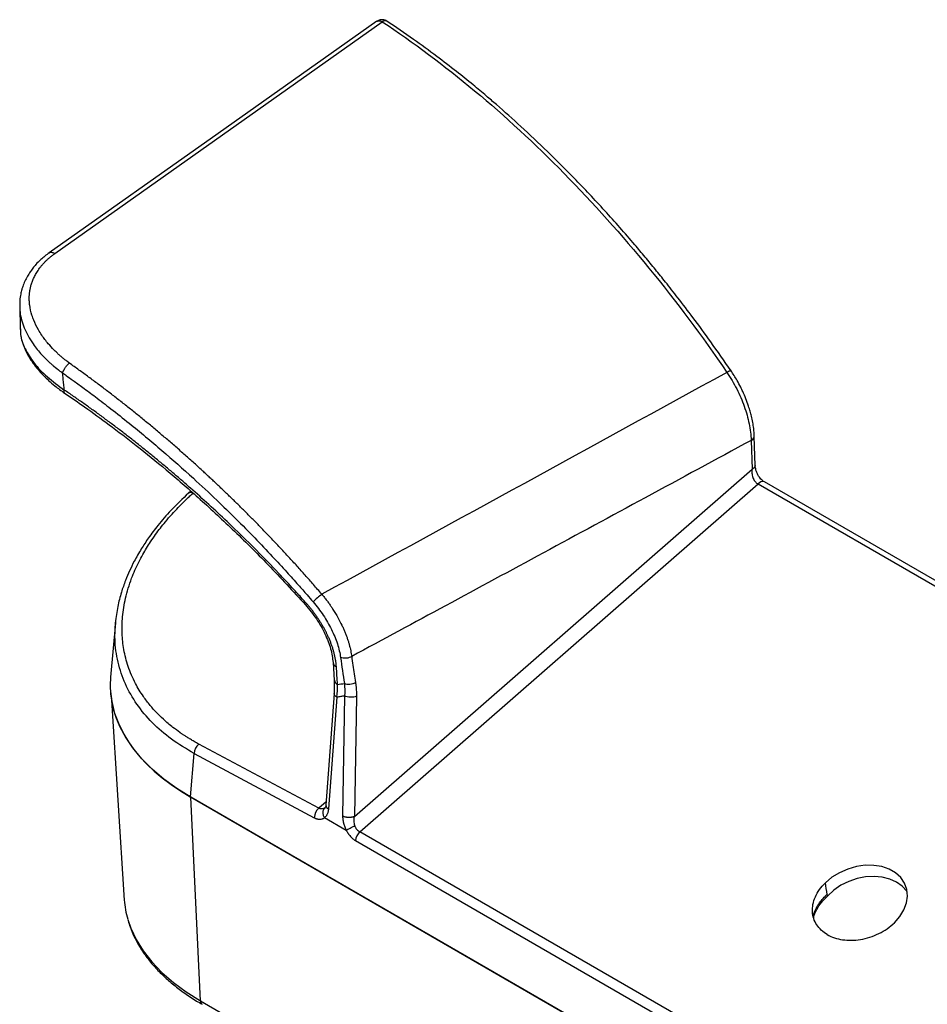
# Model space of a CAD drawing. Header units: millimetres. Extents: x 0 to 1118, y 0 to 848.
# Tile 16 of 17: x 806 to 944, y 695 to 845. Entities that reach past the tile are written whole.
import ezdxf

# ---------------------------------------------------------------- set-up
doc = ezdxf.new("R2010")
doc.units = ezdxf.units.MM

msp = doc.modelspace()

# ---------------------------------------------------------------- linework, layer by layer
for p, q in [((811.62, 809.55), (861.45, 844.84)), ((806.27, 801.55), (806.34, 798.12)), ((806.33, 798.14), (806.37, 797.79)), ((806.42, 798.12), (806.42, 797.81)), ((917.62, 781.13), (917.76, 776.73)), ((918.23, 777.32), (918.09, 781.72)), ((857.24, 723.88), (917.76, 776.73)), ((1015.06, 719.71), (919.64, 774.8)), ((832.31, 773.4), (831.97, 773.09)), ((858.03, 721.55), (918.67, 774.5)), ((918.67, 774.5), (1014.41, 719.23)), ((820.84, 753.38), (820.11, 745.08)), ((820.85, 753.37), (820.86, 753.46)), ((853.98, 747.31), (854.16, 744.61)), ((854.16, 744.61), (854.15, 742.61)), ((854.15, 742.61), (852.88, 725.62)), ((854.54, 742.03), (853.27, 725.04)), ((855.72, 742.24), (855.43, 723.94)), ((857.52, 742.18), (857.24, 723.88)), ((820.24, 741.58), (822.19, 711.17)), ((851.81, 725.14), (833.53, 734.91)), ((832.25, 726.87), (832.83, 733.47)), ((832.83, 733.47), (851.11, 723.7)), ((832.25, 726.87), (991.42, 634.98)), ((991.32, 635.03), (832.33, 726.81)), ((833.77, 695.85), (832.33, 726.81)), ((852.92, 726.09), (851.81, 725.14)), ((852.67, 723.71), (855.97, 721.8)), ((967.59, 658.3), (858.03, 721.55)), ((857.39, 720.21), (966.95, 656.96)), ((929.27, 711.82), (929.19, 712.03)), ((833.77, 695.85), (897.71, 658.94))]:
    msp.add_line(p, q)
at = {"flags": 128}
for points in [[(860.66, 844.91), (836.49, 827.84), (810.76, 809.67)], [(832.33, 726.81), (830.18, 728.15), (828.21, 729.58), (826.44, 731.09), (824.87, 732.68), (823.51, 734.32), (822.37, 736.03), (821.46, 737.77), (820.78, 739.56), (820.34, 741.36), (820.16, 742.92)], [(855.97, 721.8), (856.09, 721.87), (856.24, 721.94), (856.4, 722.02), (856.57, 722.11), (856.75, 722.21), (856.94, 722.3), (857.12, 722.4), (857.3, 722.49)], [(939.43, 707.72), (940.25, 708.66), (940.87, 709.68), (941.26, 710.73), (941.4, 711.78), (941.31, 712.79), (940.96, 713.74), (940.39, 714.58), (939.61, 715.3), (938.64, 715.86), (937.51, 716.25), (936.28, 716.44), (934.97, 716.45), (933.64, 716.26), (932.32, 715.89), (931.07, 715.33), (929.92, 714.63), (928.92, 713.79)], [(941.38, 712.39), (941.29, 712.51), (940.62, 713.27), (939.76, 713.9), (938.73, 714.36), (937.58, 714.66), (936.33, 714.77), (935.04, 714.69), (933.74, 714.43), (932.47, 714), (931.28, 713.41), (930.2, 712.67), (929.27, 711.82)], [(822.71, 708.23), (823.17, 706.9), (824.01, 705.14), (825.08, 703.42), (826.39, 701.75), (827.92, 700.16), (829.67, 698.63), (831.62, 697.2), (833.77, 695.85)]]:
    msp.add_lwpolyline(points, dxfattribs=at)
for centre, radius, start, end in [((862.21, 843.64), 1.41, 120.0116, 122.2199), ((861.89, 844.36), 0.633, 63.6348, 127.5922), ((917.4, 781.8), 0.697, 288.5203, 354.0552), ((919.37, 773.97), 0.875, 71.6491, 142.875), ((832.27, 772.57), 0.603, 54.4355, 119.7341), ((908.09, 691.99), 86.24, 130.3437, 131.5152), ((854.76, 747.42), 0.787, 187.5254, 249.2646), ((854.95, 744.72), 0.79, 188.0721, 249.151), ((834.89, 733.36), 2.06, 131.3011, 177.1055), ((853.54, 725.63), 0.653, 180.93, 246.05), ((853.17, 723.6), 2.06, 131.3011, 177.1055), ((859.5, 720.03), 2.12, 134.1444, 175.1338), ((835.82, 712.07), 13.66, 183.7535, 196.308), ((834.41, 695.83), 0.64, 177.4792, 235.285)]:
    msp.add_arc(centre, radius, start, end)
msp.add_ellipse((861.83, 743.86), major_axis=(41.78, 0), ratio=0.575789, start_param=3.090707, end_param=3.925555)
for points, knots in [([(861.52, 845.15), (861.35, 845.14), (861.1, 845.13), (860.82, 845.01), (860.72, 844.93), (860.67, 844.9)], [0, 0, 0, 0, 0.559919, 0.816343, 1, 1, 1, 1]), ([(860.67, 844.9), (860.68, 844.92), (860.75, 844.97), (860.88, 845), (861.07, 844.99), (861.25, 844.94), (861.39, 844.87), (861.45, 844.84)], [0, 0, 0, 0, 0.098988, 0.361586, 0.549462, 0.777115, 1, 1, 1, 1]), ([(861.45, 844.84), (870.92, 838.57), (880.28, 830.77), (893.59, 817.23), (897.91, 812.42), (906.19, 802.28), (910.17, 796.97), (913.94, 791.46)], [0, 0, 0, 0, 0.5, 0.5, 0.75, 0.75, 1, 1, 1, 1]), ([(862.16, 844.93), (862.08, 844.98), (861.88, 845.1), (861.65, 845.13), (861.52, 845.15)], [0, 0, 0, 0, 0.437069, 1, 1, 1, 1]), ([(914.55, 791.73), (913.53, 793.2), (911.63, 795.93), (908.92, 799.62), (906.61, 802.65), (904.7, 805.08), (903.04, 807.14), (901.48, 809.03), (898.94, 812.05), (895.36, 816.11), (890.92, 820.83), (886.65, 825.09), (882.7, 828.82), (879.58, 831.59), (877.15, 833.68), (875.13, 835.36), (872.61, 837.39), (869.59, 839.71), (866.06, 842.31), (863.52, 844.02), (862.17, 844.93)], [0, 0, 0, 0, 0.067377, 0.12514, 0.17329, 0.211823, 0.243029, 0.27419, 0.305849, 0.394853, 0.484209, 0.560035, 0.634743, 0.702912, 0.730633, 0.766892, 0.811956, 0.865827, 0.928508, 1, 1, 1, 1]), ([(810.76, 809.67), (810.32, 809.33), (809.58, 808.77), (808.79, 807.97), (808.26, 807.33), (807.83, 806.75), (807.26, 805.83), (806.85, 804.93), (806.56, 804), (806.4, 803.31), (806.27, 802.45), (806.28, 801.82), (806.29, 801.52)], [0, 0, 0, 0, 0.158481, 0.265994, 0.337465, 0.411708, 0.488639, 0.674957, 0.723918, 0.799738, 0.904233, 1, 1, 1, 1]), ([(813.83, 792.88), (813.75, 792.94), (813.58, 793.07), (813.31, 793.28), (813, 793.52), (812.66, 793.81), (812.29, 794.13), (811.89, 794.49), (811.32, 795.06), (810.52, 795.92), (809.73, 796.95), (808.98, 798.15), (808.48, 799.17), (808.03, 800.43), (807.85, 801.21), (807.79, 801.74), (807.79, 801.76), (807.78, 801.79), (807.78, 801.84), (807.77, 801.9), (807.76, 801.97), (807.76, 802.05), (807.75, 802.14), (807.74, 802.25), (807.74, 802.37), (807.73, 802.5), (807.73, 802.64), (807.73, 802.8), (807.73, 802.96), (807.74, 803.14), (807.75, 803.33), (807.77, 803.53), (807.8, 803.74), (807.83, 803.96), (807.87, 804.19), (807.93, 804.44), (807.99, 804.69), (808.07, 804.95), (808.16, 805.22), (808.26, 805.5), (808.39, 805.79), (808.53, 806.08), (808.68, 806.38), (808.86, 806.69), (809.06, 807), (809.29, 807.32), (809.54, 807.64), (809.81, 807.96), (810.11, 808.28), (810.44, 808.61), (810.8, 808.93), (811.19, 809.25), (811.47, 809.45), (811.62, 809.55)], [0, 0, 0, 0, 0.012052, 0.026259, 0.042623, 0.061144, 0.08182, 0.104651, 0.129631, 0.185519, 0.259143, 0.306078, 0.386579, 0.427113, 0.512038, 0.512524, 0.51368, 0.515506, 0.518002, 0.521168, 0.525004, 0.529509, 0.534684, 0.540528, 0.547042, 0.554224, 0.562076, 0.570596, 0.579784, 0.58964, 0.600164, 0.611356, 0.623215, 0.63574, 0.648933, 0.662791, 0.677316, 0.692506, 0.708361, 0.72488, 0.742063, 0.75991, 0.77842, 0.797593, 0.81743, 0.837931, 0.859097, 0.880929, 0.903427, 0.926589, 0.950408, 0.974881, 1, 1, 1, 1]), ([(810.76, 809.66), (810.79, 809.68), (810.86, 809.74), (811.01, 809.76), (811.21, 809.74), (811.42, 809.67), (811.55, 809.59), (811.62, 809.55)], [0, 0, 0, 0, 0.126323, 0.35805, 0.583988, 0.799169, 1, 1, 1, 1]), ([(806.28, 801.52), (806.29, 801.24), (806.33, 800.15), (806.76, 798.63), (807.53, 797.01), (808.22, 795.91), (808.92, 794.96), (809.59, 794.19), (810.12, 793.64), (810.53, 793.25), (810.81, 792.99), (811.13, 792.71), (811.65, 792.26), (812.17, 791.85), (812.61, 791.53), (812.74, 791.43), (812.79, 791.4), (812.81, 791.39)], [0, 0, 0, 0, 0.080782, 0.304173, 0.418649, 0.534882, 0.618168, 0.695259, 0.766172, 0.790563, 0.818134, 0.848884, 0.882809, 0.965385, 0.988683, 0.995839, 1, 1, 1, 1]), ([(806.37, 797.79), (806.39, 797.52), (806.42, 797.04), (806.58, 796.35), (806.82, 795.57), (807.21, 794.62), (807.88, 793.43), (808.8, 792.17), (809.78, 791.09), (810.73, 790.19), (811.74, 789.31), (812.6, 788.69), (813.1, 788.33)], [0, 0, 0, 0, 0.077398, 0.142721, 0.203721, 0.306397, 0.42673, 0.564764, 0.699013, 0.771681, 0.867722, 1, 1, 1, 1]), ([(806.42, 797.81), (806.41, 797.62), (806.38, 796.73), (807.03, 795.06), (808.38, 792.88), (810.4, 790.72), (812.16, 789.44), (813.06, 788.79)], [0, 0, 0, 0, 0.0651336, 0.2949668, 0.5262428, 0.7607823, 1, 1, 1, 1]), ([(812.81, 791.39), (812.81, 791.41), (812.82, 791.45), (812.85, 791.51), (812.87, 791.58), (812.91, 791.67), (812.98, 791.81), (813.07, 791.98), (813.2, 792.19), (813.34, 792.39), (813.48, 792.55), (813.59, 792.67), (813.68, 792.75), (813.76, 792.82), (813.81, 792.86), (813.83, 792.88)], [0, 0, 0, 0, 0.038065, 0.081837, 0.131521, 0.187282, 0.249212, 0.391695, 0.500129, 0.625722, 0.750997, 0.822517, 0.876051, 0.94482, 1, 1, 1, 1]), ([(852.26, 757.71), (852.05, 757.96), (851.63, 758.44), (851, 759.17), (850.37, 759.89), (849.74, 760.59), (849.12, 761.29), (848.5, 761.99), (847.87, 762.67), (847.26, 763.34), (846.64, 764.01), (846.03, 764.67), (845.42, 765.32), (844.81, 765.96), (844.2, 766.6), (843.6, 767.23), (843, 767.84), (842.4, 768.45), (841.81, 769.06), (841.22, 769.65), (840.64, 770.24), (840.05, 770.82), (839.47, 771.39), (838.9, 771.96), (838.32, 772.51), (837.75, 773.06), (837.19, 773.6), (836.63, 774.14), (836.07, 774.66), (835.51, 775.18), (834.96, 775.7), (834.42, 776.2), (833.6, 776.96), (832.49, 777.96), (831.1, 779.2), (829.7, 780.43), (828.29, 781.64), (826.87, 782.83), (825.45, 784.01), (824.02, 785.18), (822.58, 786.33), (821.13, 787.46), (819.68, 788.58), (818.23, 789.68), (816.77, 790.77), (815.3, 791.83), (814.32, 792.53), (813.83, 792.88)], [0, 0, 0, 0, 0.01824, 0.03634, 0.0543, 0.07212, 0.0898, 0.10734, 0.124739, 0.141999, 0.159118, 0.176096, 0.192934, 0.209632, 0.22619, 0.242607, 0.258884, 0.275021, 0.291018, 0.306874, 0.32259, 0.338166, 0.353602, 0.368898, 0.384053, 0.399068, 0.413943, 0.428678, 0.443273, 0.457727, 0.472041, 0.486215, 0.500249, 0.53595, 0.571651, 0.60735, 0.64305, 0.678748, 0.714446, 0.750143, 0.785839, 0.821534, 0.857228, 0.892923, 0.928616, 0.964309, 1, 1, 1, 1]), ([(812.8, 791.39), (812.99, 791.25), (813.52, 790.88), (814.54, 790.15), (816.02, 789.08), (817.94, 787.65), (820.3, 785.84), (823.7, 783.15), (827.91, 779.65), (832.34, 775.72), (837.07, 771.3), (841.07, 767.32), (844.59, 763.63), (846.8, 761.23), (848.56, 759.27), (849.89, 757.76), (850.63, 756.91), (850.93, 756.56)], [0, 0, 0, 0, 0.013811, 0.038805, 0.074982, 0.122341, 0.180882, 0.250603, 0.376882, 0.500115, 0.59374, 0.749583, 0.823403, 0.885355, 0.935439, 0.973653, 1, 1, 1, 1]), ([(813.06, 788.79), (813.03, 789.08), (812.98, 789.65), (812.89, 790.51), (812.84, 791.1), (812.81, 791.39)], [0, 0, 0, 0, 0.328058, 0.661389, 1, 1, 1, 1]), ([(914.55, 791.73), (914.54, 791.73), (914.52, 791.74), (914.42, 791.71), (914.25, 791.64), (914.06, 791.53), (913.94, 791.46)], [0, 0, 0, 0, 0.2047392, 0.4155111, 0.6212704, 1, 1, 1, 1]), ([(913.94, 791.46), (914.48, 790.66), (914.98, 789.81), (915.86, 788.08), (916.25, 787.2), (916.88, 785.42), (917.13, 784.53), (917.48, 782.79), (917.59, 781.94), (917.62, 781.13)], [0, 0, 0, 0, 0.25, 0.25, 0.5, 0.5, 0.75, 0.75, 1, 1, 1, 1]), ([(918.09, 781.72), (918.07, 782.12), (918.03, 782.83), (917.87, 783.87), (917.68, 784.74), (917.47, 785.57), (917.08, 786.82), (916.6, 788.06), (915.97, 789.35), (915.4, 790.43), (914.86, 791.24), (914.55, 791.73)], [0, 0, 0, 0, 0.123689, 0.216618, 0.31065, 0.381706, 0.458974, 0.674952, 0.739933, 0.84527, 1, 1, 1, 1]), ([(813.1, 788.34), (813.06, 788.38), (812.99, 788.46), (813.03, 788.68), (813.06, 788.79)], [0, 0, 0, 0, 0.479323, 1, 1, 1, 1]), ([(849.94, 756.29), (849.78, 756.46), (849.16, 757.16), (847.75, 758.71), (845.38, 761.26), (841.99, 764.75), (837.54, 769.11), (833.71, 772.61), (830.93, 775.04), (829.6, 776.18), (828.25, 777.32), (826.9, 778.44), (825.54, 779.54), (824.18, 780.63), (822.81, 781.71), (821.43, 782.77), (820.05, 783.81), (818.66, 784.84), (817.27, 785.85), (815.87, 786.85), (814.47, 787.83), (813.53, 788.47), (813.06, 788.79)], [0, 0, 0, 0, 0.014016, 0.055734, 0.12516, 0.222292, 0.347131, 0.499682, 0.535416, 0.571151, 0.606887, 0.642623, 0.67836, 0.714097, 0.749834, 0.785571, 0.821309, 0.857047, 0.892785, 0.928524, 0.964262, 1, 1, 1, 1]), ([(813.09, 788.33), (814.12, 787.63), (816.39, 786.08), (820.04, 783.42), (824.18, 780.25), (828.71, 776.57), (833.59, 772.34), (838.79, 767.53), (844.27, 762.1), (847.89, 758.15), (849.76, 756.1)], [0, 0, 0, 0, 0.078452, 0.174711, 0.282765, 0.402616, 0.534265, 0.677713, 0.832958, 1, 1, 1, 1]), ([(917.62, 781.13), (912.25, 778.22), (901.71, 772.51), (886.2, 764.12), (871.3, 756.06), (861.57, 750.81), (856.81, 748.24)], [0, 0, 0, 0, 0.2649926, 0.51999, 0.7649925, 1, 1, 1, 1]), ([(917.76, 776.73), (917.75, 776.69), (917.74, 776.61), (917.73, 776.5), (917.73, 776.4), (917.73, 776.3), (917.73, 776.21), (917.74, 776.13), (917.74, 776.05), (917.77, 775.89), (917.82, 775.64), (917.93, 775.32), (918.08, 775.04), (918.24, 774.83), (918.39, 774.68), (918.52, 774.58), (918.62, 774.52), (918.67, 774.5)], [0, 0, 0, 0, 0.047849, 0.092562, 0.134118, 0.17251, 0.207742, 0.239826, 0.268787, 0.294647, 0.431502, 0.553185, 0.671926, 0.782848, 0.855565, 0.92792, 1, 1, 1, 1]), ([(918.23, 777.32), (918.23, 777.31), (918.24, 777.24), (918.2, 777.13), (918.11, 776.97), (917.96, 776.84), (917.82, 776.76), (917.76, 776.73)], [0, 0, 0, 0, 0.040811, 0.28871, 0.534803, 0.773455, 1, 1, 1, 1]), ([(919.64, 774.8), (919.55, 774.86), (919.37, 774.98), (919.02, 775.31), (918.63, 775.85), (918.31, 776.6), (918.26, 777.08), (918.23, 777.32)], [0, 0, 0, 0, 0.122065, 0.244434, 0.490604, 0.742665, 1, 1, 1, 1]), ([(831.97, 773.09), (831.06, 772.23), (829.38, 770.64), (827.4, 768.34), (825.92, 766.38), (824.92, 764.86), (824.22, 763.67), (823.61, 762.56), (822.98, 761.28), (822.32, 759.71), (821.69, 757.89), (821.13, 755.74), (820.94, 754.2), (820.84, 753.37)], [0, 0, 0, 0, 0.146072, 0.268415, 0.367708, 0.451605, 0.50001, 0.54673, 0.617485, 0.689136, 0.77675, 0.880363, 1, 1, 1, 1]), ([(833.53, 734.91), (833.41, 734.97), (833.18, 735.1), (832.85, 735.28), (832.55, 735.46), (832.27, 735.63), (832.01, 735.78), (831.77, 735.93), (831.55, 736.07), (831.35, 736.2), (831.18, 736.31), (831.02, 736.42), (830.88, 736.51), (830.76, 736.59), (830.33, 736.9), (829.42, 737.57), (827.85, 738.9), (826.35, 740.47), (824.95, 742.31), (823.76, 744.27), (822.74, 746.65), (822.08, 749.22), (821.81, 751.74), (821.88, 754.36), (822.33, 757.16), (823.19, 759.95), (824.16, 762.17), (825.15, 764.02), (826.01, 765.43), (827.15, 767.09), (828.24, 768.5), (829.41, 769.86), (830.26, 770.77), (830.95, 771.47), (831.49, 772.01), (832.05, 772.54), (832.43, 772.88), (832.62, 773.06)], [0, 0, 0, 0, 0.0081, 0.015738, 0.022915, 0.02963, 0.035883, 0.041674, 0.047002, 0.051867, 0.056269, 0.060208, 0.063684, 0.066697, 0.069247, 0.097114, 0.138373, 0.203335, 0.24258, 0.29728, 0.364419, 0.427904, 0.487527, 0.54617, 0.612466, 0.682394, 0.739582, 0.76752, 0.81339, 0.840562, 0.887732, 0.917223, 0.943592, 0.95773, 0.971844, 0.985934, 1, 1, 1, 1]), ([(852.26, 757.71), (852.33, 757.63), (852.46, 757.47), (852.65, 757.23), (852.84, 757), (853.02, 756.76), (853.19, 756.53), (853.36, 756.3), (853.52, 756.07), (853.68, 755.84), (853.82, 755.62), (854.18, 755.07), (854.71, 754.19), (855.22, 753.21), (855.56, 752.47), (855.78, 751.97), (855.97, 751.47), (856.15, 750.98), (856.3, 750.49), (856.44, 750.02), (856.56, 749.56), (856.66, 749.1), (856.75, 748.66), (856.79, 748.38), (856.81, 748.24)], [0, 0, 0, 0, 0.027337, 0.054237, 0.080687, 0.106674, 0.132186, 0.157211, 0.18174, 0.205762, 0.229268, 0.252249, 0.380683, 0.502813, 0.554688, 0.606197, 0.657292, 0.70793, 0.758069, 0.80767, 0.856696, 0.905113, 0.95289, 1, 1, 1, 1]), ([(849.77, 756.11), (849.77, 756.11), (849.76, 756.1), (849.79, 756.14), (849.88, 756.23), (849.94, 756.29)], [0, 0, 0, 0, 0.091426, 0.408851, 1, 1, 1, 1]), ([(849.76, 756.1), (850.35, 755.39), (851.52, 753.98), (852.8, 751.67), (853.7, 749.38), (853.89, 748), (853.98, 747.31)], [0, 0, 0, 0, 0.251803, 0.502436, 0.751853, 1, 1, 1, 1]), ([(854.48, 746.68), (854.47, 746.76), (854.46, 746.9), (854.44, 747.13), (854.41, 747.36), (854.38, 747.59), (854.34, 747.82), (854.29, 748.06), (854.24, 748.3), (854.19, 748.54), (854.13, 748.78), (854.06, 749.02), (853.99, 749.26), (853.92, 749.51), (853.84, 749.75), (853.75, 750), (853.66, 750.25), (853.56, 750.5), (853.46, 750.75), (853.36, 751), (853.25, 751.25), (853.11, 751.54), (852.95, 751.87), (852.76, 752.25), (852.55, 752.63), (852.32, 753.03), (852.08, 753.42), (851.83, 753.83), (851.55, 754.23), (851.26, 754.64), (850.96, 755.06), (850.63, 755.47), (850.29, 755.88), (850.06, 756.15), (849.94, 756.29)], [0, 0, 0, 0, 0.025014, 0.050029, 0.075044, 0.100057, 0.125071, 0.150083, 0.175095, 0.200106, 0.225117, 0.250126, 0.275134, 0.300141, 0.325147, 0.350152, 0.375155, 0.400156, 0.425156, 0.450154, 0.475151, 0.500146, 0.53723, 0.575147, 0.613895, 0.653475, 0.693886, 0.735128, 0.7772, 0.820101, 0.863832, 0.908394, 0.953786, 1, 1, 1, 1]), ([(850.93, 756.56), (851.49, 755.91), (852.01, 755.22), (852.95, 753.81), (853.37, 753.08), (854.09, 751.62), (854.39, 750.89), (854.86, 749.45), (855.02, 748.74), (855.12, 748.07)], [0, 0, 0, 0, 0.25, 0.25, 0.5, 0.5, 0.75, 0.75, 1, 1, 1, 1]), ([(832.83, 733.47), (831.65, 734.17), (829.28, 735.56), (826.38, 738.11), (824.02, 740.93), (822.26, 744.03), (821.15, 747.36), (820.69, 750.5), (820.81, 752.54), (820.85, 753.37)], [0, 0, 0, 0, 0.14943, 0.297863, 0.446392, 0.595071, 0.744353, 0.895441, 1, 1, 1, 1]), ([(856.81, 748.24), (856.7, 748.17), (856.57, 748.11), (856.29, 748.01), (856.13, 747.98), (855.81, 747.95), (855.65, 747.95), (855.36, 747.99), (855.23, 748.03), (855.12, 748.07)], [0, 0, 0, 0, 0.25, 0.25, 0.5, 0.5, 0.75, 0.75, 1, 1, 1, 1]), ([(856.81, 748.24), (856.87, 747.79), (857, 746.91), (857.19, 745.59), (857.32, 744.72), (857.39, 744.29)], [0, 0, 0, 0, 0.337824, 0.671156, 1, 1, 1, 1]), ([(855.7, 744.12), (855.81, 744.07), (855.94, 744.04), (856.23, 744), (856.39, 744), (856.71, 744.03), (856.87, 744.07), (857.15, 744.16), (857.28, 744.23), (857.39, 744.29)], [0, 0, 0, 0, 0.25, 0.25, 0.5, 0.5, 0.75, 0.75, 1, 1, 1, 1]), ([(857.39, 744.29), (857.4, 744.21), (857.43, 744.04), (857.46, 743.79), (857.48, 743.53), (857.5, 743.24), (857.52, 742.91), (857.53, 742.55), (857.53, 742.3), (857.52, 742.18)], [0, 0, 0, 0, 0.122931, 0.246106, 0.369582, 0.493417, 0.661862, 0.830675, 1, 1, 1, 1]), ([(854.54, 742.03), (854.44, 742.11), (854.27, 742.23), (854.18, 742.42), (854.14, 742.54), (854.16, 742.6), (854.16, 742.61)], [0, 0, 0, 0, 0.456487, 0.701893, 0.952405, 1, 1, 1, 1]), ([(855.72, 742.24), (855.53, 742.2), (855.13, 742.13), (854.74, 742.06), (854.54, 742.03)], [0, 0, 0, 0, 0.500786, 1, 1, 1, 1]), ([(857.52, 742.18), (857.41, 742.13), (857.27, 742.08), (856.96, 742.03), (856.78, 742.02), (856.44, 742.03), (856.27, 742.05), (855.96, 742.13), (855.83, 742.18), (855.72, 742.24)], [0, 0, 0, 0, 0.25, 0.25, 0.5, 0.5, 0.75, 0.75, 1, 1, 1, 1]), ([(852.88, 725.62), (852.87, 725.51), (852.84, 725.27), (852.76, 725.21), (852.71, 725.17)], [0, 0, 0, 0, 0.45528, 1, 1, 1, 1]), ([(852.76, 725.22), (852.74, 725.2), (852.7, 725.17), (852.63, 725.13), (852.56, 725.1), (852.49, 725.07), (852.43, 725.05), (852.36, 725.04), (852.27, 725.03), (852.17, 725.03), (852.05, 725.05), (851.93, 725.08), (851.85, 725.12), (851.81, 725.14)], [0, 0, 0, 0, 0.0806, 0.159151, 0.235627, 0.310003, 0.382266, 0.452444, 0.520589, 0.642836, 0.763443, 0.882499, 1, 1, 1, 1]), ([(852.67, 723.71), (852.6, 723.83), (852.54, 723.96), (852.46, 724.25), (852.44, 724.4), (852.46, 724.69), (852.49, 724.82), (852.6, 725.05), (852.68, 725.15), (852.76, 725.22)], [0, 0, 0, 0, 0.25, 0.25, 0.5, 0.5, 0.75, 0.75, 1, 1, 1, 1]), ([(853.27, 725.04), (853.27, 725), (853.26, 724.93), (853.25, 724.82), (853.23, 724.72), (853.2, 724.59), (853.16, 724.43), (853.09, 724.25), (853.01, 724.09), (852.91, 723.94), (852.8, 723.81), (852.71, 723.74), (852.67, 723.71)], [0, 0, 0, 0, 0.062394, 0.124715, 0.187067, 0.249553, 0.374502, 0.499356, 0.624518, 0.749499, 0.875019, 1, 1, 1, 1]), ([(857.24, 723.88), (857.21, 723.87), (857.16, 723.85), (857.09, 723.83), (857, 723.8), (856.91, 723.78), (856.82, 723.76), (856.72, 723.75), (856.62, 723.74), (856.51, 723.73), (856.38, 723.73), (856.22, 723.73), (856.07, 723.75), (855.93, 723.77), (855.79, 723.8), (855.66, 723.84), (855.54, 723.89), (855.47, 723.92), (855.43, 723.94)], [0, 0, 0, 0, 0.046643, 0.094446, 0.143328, 0.193192, 0.243928, 0.295412, 0.347506, 0.400063, 0.467379, 0.550033, 0.636203, 0.700013, 0.775841, 0.850017, 0.924914, 1, 1, 1, 1]), ([(855.43, 723.94), (855.43, 723.9), (855.43, 723.82), (855.44, 723.69), (855.45, 723.56), (855.46, 723.44), (855.48, 723.32), (855.5, 723.2), (855.52, 723.08), (855.54, 722.97), (855.58, 722.8), (855.64, 722.58), (855.74, 722.31), (855.85, 722.05), (855.93, 721.89), (855.97, 721.8)], [0, 0, 0, 0, 0.06342, 0.125268, 0.185519, 0.244153, 0.301162, 0.356546, 0.410302, 0.462423, 0.512908, 0.640113, 0.763792, 0.883816, 1, 1, 1, 1]), ([(857.3, 722.49), (857.23, 722.71), (857.19, 722.95), (857.17, 723.42), (857.19, 723.66), (857.24, 723.88)], [0, 0, 0, 0, 0.5, 0.5, 1, 1, 1, 1]), ([(851.11, 723.7), (851.14, 723.68), (851.2, 723.66), (851.28, 723.62), (851.37, 723.58), (851.45, 723.55), (851.53, 723.53), (851.63, 723.5), (851.77, 723.48), (852.02, 723.46), (852.24, 723.49), (852.42, 723.56), (852.52, 723.6), (852.61, 723.66), (852.66, 723.7), (852.67, 723.71)], [0, 0, 0, 0, 0.048698, 0.097447, 0.146235, 0.195047, 0.243868, 0.278988, 0.367619, 0.494238, 0.747252, 0.793192, 0.872661, 0.961389, 1, 1, 1, 1]), ([(858.03, 721.55), (858, 721.56), (857.96, 721.59), (857.9, 721.63), (857.83, 721.67), (857.77, 721.72), (857.71, 721.78), (857.66, 721.84), (857.59, 721.92), (857.51, 722.03), (857.43, 722.17), (857.36, 722.32), (857.32, 722.43), (857.3, 722.49)], [0, 0, 0, 0, 0.068276, 0.136487, 0.204665, 0.27284, 0.341046, 0.40933, 0.477757, 0.600033, 0.727686, 0.860984, 1, 1, 1, 1]), ([(855.97, 721.8), (855.99, 721.76), (856.04, 721.68), (856.11, 721.55), (856.19, 721.42), (856.25, 721.32), (856.34, 721.2), (856.45, 721.05), (856.67, 720.79), (856.93, 720.54), (857.17, 720.35), (857.3, 720.26), (857.37, 720.22), (857.39, 720.21)], [0, 0, 0, 0, 0.063152, 0.1264395, 0.1898326, 0.2533062, 0.28992, 0.3793989, 0.506641, 0.756339, 0.8779173, 0.9634651, 1, 1, 1, 1]), ([(929.2, 705.91), (928.54, 706.3), (927.99, 706.8), (927.21, 707.99), (926.99, 708.67), (926.91, 710.12), (927.05, 710.89), (927.56, 712.02), (927.77, 712.4), (928.28, 713.12), (928.58, 713.46), (928.92, 713.79)], [0, 0, 0, 0, 0.25, 0.25, 0.5, 0.5, 0.75, 0.75, 0.875, 0.875, 1, 1, 1, 1]), ([(927.16, 708.53), (927.16, 708.54), (927.21, 708.93), (927.58, 709.71), (928.26, 710.83), (928.93, 711.49), (929.27, 711.82)], [0, 0, 0, 0, 0.006688, 0.337742, 0.669023, 1, 1, 1, 1]), ([(928.92, 711.77), (928.94, 711.8), (928.99, 711.84), (929.05, 711.9), (929.12, 711.97), (929.17, 712.01), (929.19, 712.03)], [0, 0, 0, 0, 0.250031, 0.499721, 0.749804, 1, 1, 1, 1]), ([(927.08, 708.7), (927.09, 708.77), (927.16, 709.1), (927.39, 709.67), (927.78, 710.4), (928.27, 711.1), (928.7, 711.54), (928.92, 711.77)], [0, 0, 0, 0, 0.060402, 0.306089, 0.52785, 0.754102, 1, 1, 1, 1]), ([(822.78, 708.05), (822.87, 707.72), (823.11, 706.86), (823.72, 705.48), (824.56, 703.94), (825.6, 702.43), (826.8, 700.98), (828.17, 699.58), (829.69, 698.24), (831.37, 696.98), (832.83, 696), (833.77, 695.47), (834.06, 695.31)], [0, 0, 0, 0, 0.06648, 0.176082, 0.28614, 0.396585, 0.507317, 0.618226, 0.72921, 0.840183, 0.951079, 1, 1, 1, 1]), ([(929.2, 705.91), (929.87, 705.52), (930.66, 705.26), (932.39, 705), (933.33, 705.01), (935.22, 705.32), (936.17, 705.63), (937.5, 706.28), (937.93, 706.53), (938.72, 707.09), (939.09, 707.39), (939.43, 707.72)], [0, 0, 0, 0, 0.25, 0.25, 0.5, 0.5, 0.75, 0.75, 0.875, 0.875, 1, 1, 1, 1])]:
    msp.add_open_spline(points, degree=3, knots=knots)
for points in [[(913.94, 791.46), (893.37, 780.21), (872.81, 768.96), (852.26, 757.71)], [(855.12, 748.07), (855.3, 746.75), (855.5, 745.43), (855.7, 744.12)], [(854.67, 743.98), (854.6, 744.88), (854.54, 745.78), (854.48, 746.68)], [(854.54, 742.03), (854.63, 742.71), (854.67, 743.36), (854.67, 743.98)], [(854.67, 743.98), (855.01, 744.03), (855.35, 744.07), (855.7, 744.12)], [(855.7, 744.12), (855.76, 743.52), (855.76, 742.89), (855.72, 742.24)], [(929.19, 712.03), (929.1, 712.62), (929.01, 713.2), (928.92, 713.79)]]:
    msp.add_open_spline(points, degree=3)

doc.saveas('drawing.dxf')
